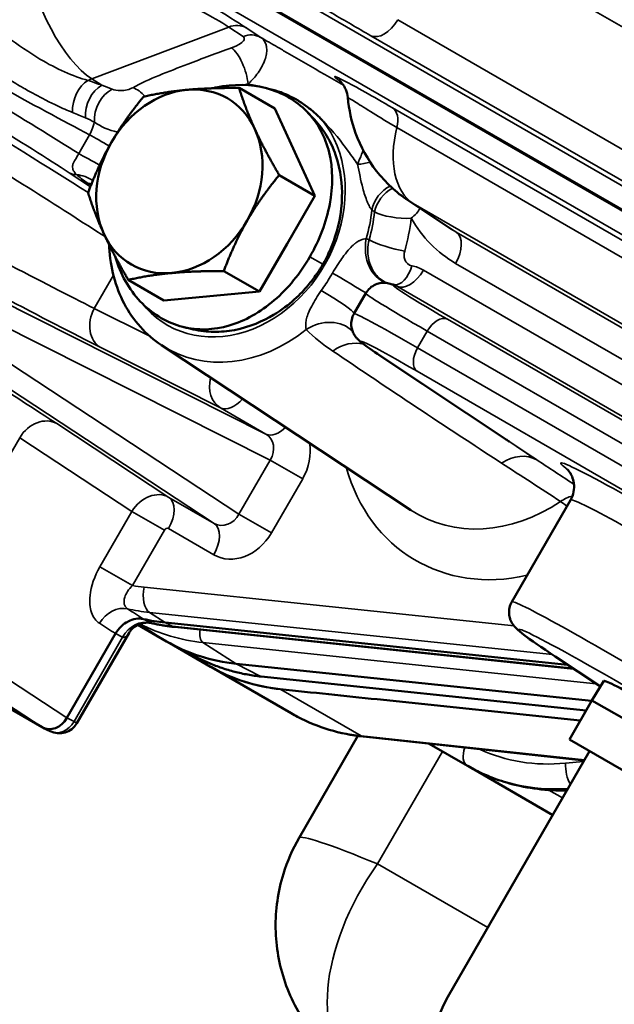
# Model space of a CAD drawing. Header units: inches. Extents: x 1 to 271, y 5 to 171.
# Tile 237 of 256: x 237.62 to 239.36, y 83.42 to 86.3. Entities that reach past the tile are written whole.
import ezdxf

# ---------------------------------------------------------------- set-up
doc = ezdxf.new("R2010")
doc.units = ezdxf.units.IN
doc.header["$LTSCALE"] = 8
doc.header["$MEASUREMENT"] = 0
doc.layers.add('Visible (ANSI)', color=7, linetype='Continuous', lineweight=50)
doc.layers.add('Visible Narrow (ANSI)', color=7, linetype='Continuous', lineweight=35)

msp = doc.modelspace()

# ---------------------------------------------------------------- linework, layer by layer
at = {"layer": 'Visible (ANSI)'}
for p, q in [((237.6215, 86.1081), (237.6215, 86.1081)), ((238.3641, 86.0442), (238.2596, 86.1045)), ((238.3641, 86.0442), (238.4817, 85.789)), ((238.4702, 86.0221), (238.4702, 86.0222)), ((238.4817, 85.789), (238.3772, 85.8493)), ((238.4817, 85.789), (238.4005, 85.6485)), ((238.8797, 85.692), (238.7541, 85.7756)), ((238.4005, 85.6485), (238.3194, 85.508)), ((238.3194, 85.508), (238.215, 85.5683)), ((238.0396, 85.4822), (237.9352, 85.5425)), ((238.3194, 85.508), (238.0396, 85.4822)), ((238.5455, 85.4838), (238.5455, 85.4838)), ((238.5961, 85.4435), (238.6309, 85.5037)), ((238.6309, 85.5032), (238.6309, 85.5031)), ((238.3489, 85.4714), (238.3489, 85.4714)), ((238.5967, 85.4437), (238.5967, 85.4436)), ((238.5411, 85.417), (238.5411, 85.417)), ((238.0326, 85.3511), (238.7625, 84.8687)), ((238.6248, 85.3602), (238.6248, 85.3602)), ((238.6731, 85.3203), (239.0507, 85.069)), ((239.0507, 85.069), (239.051, 85.0688)), ((239.0582, 84.6001), (239.23, 84.8976)), ((237.6832, 84.2324), (237.1472, 84.5419)), ((237.9634, 84.5326), (238.0475, 84.484)), ((239.2215, 84.4156), (238.0428, 84.539)), ((239.2388, 84.404), (238.0705, 84.5263)), ((237.7556, 84.2599), (237.8982, 84.5069)), ((237.9374, 84.509), (237.7848, 84.2447)), ((238.0475, 84.484), (238.179, 84.4081)), ((238.1763, 84.4098), (238.0571, 84.4786)), ((238.1378, 84.4366), (238.0674, 84.4731)), ((239.1855, 84.4395), (239.3179, 84.3515)), ((238.2515, 84.4184), (239.292, 84.3095)), ((238.179, 84.4081), (238.4121, 84.2735)), ((239.2759, 84.2816), (238.3244, 84.3812)), ((239.3282, 84.3682), (239.2931, 84.3114)), ((239.2589, 84.2522), (238.664, 84.3144)), ((239.2931, 84.3114), (239.2268, 84.1966)), ((239.2931, 84.3114), (240.215, 83.7791)), ((237.6854, 84.2312), (237.7062, 84.2209)), ((238.4354, 83.9085), (238.6078, 84.2071)), ((239.2701, 84.1353), (238.624, 84.2051)), ((238.8166, 84.1843), (238.9283, 84.1198)), ((240.1487, 83.6643), (239.2268, 84.1966)), ((239.2858, 84.1625), (238.8708, 83.4437)), ((238.9283, 84.1198), (238.9291, 84.1193)), ((238.9291, 84.1193), (239.178, 83.9757))]:
    msp.add_line(p, q, dxfattribs=at)
for centre, radius, start, end in [((238.4484, 85.8311), 0.19, 344.5032, 344.5035), ((237.7329, 84.2747), 0.06, 243.6406, 330)]:
    msp.add_arc(centre, radius, start, end, dxfattribs=at)
for centre, major_axis, ratio, start_param, end_param in [((238.0848, 85.8308), (-0.1405, -0.2434), 0.816497, 3.665191, 4.712389), ((238.0848, 85.8308), (0.1405, 0.2434), 0.816497, 5.759587, 6.806784), ((238.0848, 85.8308), (0.1405, 0.2434), 0.816497, 4.712389, 5.759587), ((238.0848, 85.8308), (-0.1405, -0.2434), 0.816497, 4.712389, 5.759587), ((238.0848, 85.8308), (0.1405, 0.2434), 0.816497, 3.665191, 4.712389), ((239.1094, 86.0557), (-0.2126, -0.3742), 0.812742, 6.225806, 6.226402), ((238.0848, 85.8308), (-0.1405, -0.2434), 0.816497, 5.759587, 6.806784), ((239.0247, 85.1858), (0.4286, -0.2577), 0.025083, 3.142038, 3.142335), ((239.812, 84.1458), (0.7538, -0.4543), 0.026559, 3.142092, 3.142778), ((238.2138, 85.254), (-0.375, -0.6495), 0.816497, 0.246786, 0.349066), ((238.4225, 85.1335), (-0.375, -0.6495), 0.816497, 0, 0.349066), ((238.4813, 84.8852), (0.4294, 0.3729), 0.922285, 3.449533, 3.852352), ((239.7823, 84.0936), (-0.4541, 0.2745), 0.028501, 3.143033, 6.282896), ((238.6913, 84.4288), (-8.3948, 0.8783), 0.013819, 1.535175, 1.568983), ((237.7132, 84.2845), (-0.0299, -0.0521), 0.816494, 6.280749, 7.850328), ((238.6305, 84.2648), (-0.0064, -0.0597), 0.532742, 6.282089, 6.283185), ((238.9449, 83.6709), (0.5096, -0.2374), 0.061387, 3.136202, 3.136622), ((239.0515, 83.3394), (-0.1277, -0.2212), 0.816497, 4.712389, 6.283185)]:
    msp.add_ellipse(centre, major_axis=major_axis, ratio=ratio, start_param=start_param, end_param=end_param, dxfattribs=at)
for points in [[(237.6487, 86.2065), (237.6487, 86.2065), (237.6487, 86.2065), (237.6487, 86.2065)], [(238.4609, 86.0326), (238.4674, 86.0257), (238.4739, 86.0188), (238.4804, 86.0119)], [(238.6771, 86.0151), (238.6771, 86.015), (238.6772, 86.0149), (238.6772, 86.0148)], [(238.1257, 85.3976), (238.1165, 85.3998), (238.1072, 85.402), (238.098, 85.4042)], [(238.1117, 85.4013), (238.1117, 85.4013), (238.1117, 85.4013), (238.1117, 85.4013)], [(239.0411, 85.0754), (239.0444, 85.0732), (239.0477, 85.071), (239.051, 85.0688)], [(238.0035, 84.5375), (238.0035, 84.5375), (238.0035, 84.5375), (238.0035, 84.5375)]]:
    msp.add_open_spline(points, degree=3, dxfattribs=at)
for points, knots in [([(238.467, 85.6101), (238.4951, 85.6587), (238.5354, 85.7649), (238.5344, 85.9204), (238.4676, 86.044), (238.3456, 86.1146), (238.2398, 86.1167), (238.1854, 86.1043), (238.1818, 86.1034)], [-1.570796, -1.570796, -1.570796, -1.570796, -1.121997, -0.673198, -0.224399, 0.224399, 0.673198, 0.705558, 0.705558, 0.705558, 0.705558]), ([(238.578, 86.0762), (238.5773, 86.0845), (238.5751, 86.0928), (238.5705, 86.1036), (238.5688, 86.1068), (238.5657, 86.112), (238.5643, 86.114), (238.5609, 86.1186), (238.5589, 86.1209), (238.5563, 86.1237), (238.5553, 86.1246), (238.5539, 86.126), (238.5535, 86.1264), (238.5532, 86.1266), (238.5532, 86.1266), (238.5532, 86.1266)], [0, 0, 0, 0, 0.0646739, 0.0646739, 0.0941224, 0.0941224, 0.1165372, 0.1165372, 0.1504714, 0.1504714, 0.177874, 0.177874, 0.2119595, 0.2119595, 0.2244367, 0.2244367, 0.2244367, 0.2244367]), ([(238.3403, 86.1037), (238.3409, 86.1036), (238.3414, 86.1034), (238.342, 86.1033), (238.3528, 86.1008), (238.3634, 86.0978), (238.3738, 86.0943), (238.3764, 86.0934), (238.379, 86.0925), (238.3816, 86.0916), (238.3892, 86.0888), (238.3967, 86.0857), (238.4041, 86.0823), (238.4138, 86.0778), (238.4232, 86.0728), (238.4324, 86.0673), (238.4355, 86.0654), (238.4385, 86.0635), (238.4416, 86.0615), (238.4509, 86.0555), (238.4599, 86.0489), (238.4686, 86.0419), (238.4767, 86.0354), (238.4846, 86.0285), (238.4921, 86.0211), (238.4956, 86.0177), (238.499, 86.0143), (238.5024, 86.0107), (238.5028, 86.0103), (238.5031, 86.0099), (238.5035, 86.0095)], [-0.0053322, -0.0053322, -0.0053322, -0.0053322, 0, 0, 0, 0.1019215, 0.1019215, 0.1019215, 0.1276086, 0.1276086, 0.1276086, 0.2028732, 0.2028732, 0.2028732, 0.3031574, 0.3031574, 0.3031574, 0.337072, 0.337072, 0.337072, 0.4410923, 0.4410923, 0.4410923, 0.5383389, 0.5383389, 0.5383389, 0.5831541, 0.5831541, 0.5831541, 0.5882931, 0.5882931, 0.5882931, 0.5882931]), ([(238.7544, 85.7754), (238.7195, 85.7986), (238.688, 85.828), (238.6363, 85.8944), (238.6154, 85.9324), (238.589, 86.0056), (238.5813, 86.0408), (238.5781, 86.0762)], [0, 0, 0, 0, 0.3234068, 0.3234068, 0.6484829, 0.6484829, 0.9208032, 0.9208032, 0.9208032, 0.9208032]), ([(238.505, 85.5882), (238.5108, 85.5981), (238.5161, 85.6084), (238.5269, 85.6311), (238.5321, 85.6437), (238.5497, 85.6925), (238.5602, 85.7368), (238.5616, 85.8191), (238.5583, 85.8625), (238.5356, 85.9277), (238.5271, 85.9461), (238.5065, 85.9809), (238.4942, 85.9972), (238.4804, 86.0119)], [0, 0, 0, 0, 0.0877749, 0.0877749, 0.1919247, 0.1919247, 0.4866633, 0.4866633, 0.6762118, 0.6762118, 0.7563509, 0.7563509, 0.8396639, 0.8396639, 0.8396639, 0.8396639]), ([(238.0326, 85.3511), (238.0098, 85.3662), (237.989, 85.3842), (237.9523, 85.4252), (237.9365, 85.4482), (237.9104, 85.4976), (237.9001, 85.5241), (237.8855, 85.5793), (237.8811, 85.608), (237.8794, 85.6399), (237.8793, 85.6426), (237.8792, 85.6452)], [4.7617945, 4.7617945, 4.7617945, 4.7617945, 4.9743223, 4.9743223, 5.1868502, 5.1868502, 5.399378, 5.399378, 5.6119058, 5.6119058, 5.6314579, 5.6314579, 5.6314579, 5.6314579]), ([(237.897, 85.6107), (237.8981, 85.607), (237.9145, 85.5536), (237.9562, 85.4849), (238.0119, 85.4421), (238.0318, 85.4306)], [2.4353628, 2.4353628, 2.4353628, 2.4353628, 2.4683942, 2.9171932, 3.1415927, 3.1415927, 3.1415927, 3.1415927]), ([(238.0318, 85.4306), (238.0516, 85.4192), (238.1149, 85.3932), (238.232, 85.3967), (238.3672, 85.4734), (238.439, 85.5615), (238.467, 85.6101)], [-3.141589, -3.141589, -3.141589, -3.141589, -2.917193, -2.468394, -2.019595, -1.570796, -1.570796, -1.570796, -1.570796]), ([(238.1257, 85.3976), (238.1452, 85.393), (238.1654, 85.3906), (238.2057, 85.3901), (238.2258, 85.3919), (238.2908, 85.4042), (238.3296, 85.4216), (238.4085, 85.4687), (238.4413, 85.5024), (238.4705, 85.5369), (238.4788, 85.5478), (238.4931, 85.5685), (238.4992, 85.5782), (238.505, 85.5882)], [1.0451445, 1.0451445, 1.0451445, 1.0451445, 1.128023, 1.128023, 1.2081689, 1.2081689, 1.386354, 1.386354, 1.6628577, 1.6628577, 1.7815466, 1.7815466, 1.8815084, 1.8815084, 1.8815084, 1.8815084]), ([(238.6309, 85.5036), (238.6341, 85.5092), (238.6383, 85.5143), (238.648, 85.5229), (238.6536, 85.5264), (238.6649, 85.5313), (238.6707, 85.5327), (238.6813, 85.534), (238.6861, 85.5339), (238.6932, 85.5332), (238.6959, 85.5327), (238.701, 85.5316), (238.7032, 85.531), (238.7093, 85.5291), (238.7126, 85.5279), (238.7161, 85.5265)], [0, 0, 0, 0, 0.0501554, 0.0501554, 0.1009543, 0.1009543, 0.1493651, 0.1493651, 0.1949613, 0.1949613, 0.2333343, 0.2333343, 0.2830731, 0.2830731, 0.3820528, 0.3820528, 0.3820528, 0.3820528]), ([(238.6732, 85.3202), (238.6506, 85.3353), (238.6339, 85.3468), (238.617, 85.3598), (238.613, 85.3628), (238.6058, 85.3701), (238.604, 85.372), (238.6005, 85.3764), (238.5988, 85.3788), (238.595, 85.385), (238.593, 85.3891), (238.5899, 85.398), (238.5888, 85.4029), (238.5878, 85.4137), (238.5882, 85.4199), (238.5908, 85.4319), (238.5931, 85.438), (238.5962, 85.4434)], [0, 0, 0, 0, 0.3717611, 0.3717611, 0.5318399, 0.5318399, 0.5755457, 0.5755457, 0.6086344, 0.6086344, 0.6490626, 0.6490626, 0.6892308, 0.6892308, 0.7362898, 0.7362898, 0.7855028, 0.7855028, 0.7855028, 0.7855028]), ([(239.2301, 84.8978), (239.2344, 84.9053), (239.2375, 84.9137), (239.2408, 84.9306), (239.241, 84.9393), (239.2391, 84.9543), (239.2371, 84.9609), (239.2327, 84.9717), (239.2302, 84.9759), (239.2264, 84.9819), (239.2248, 84.9838), (239.2221, 84.9871), (239.2212, 84.988), (239.2205, 84.9887), (239.2204, 84.9888), (239.2204, 84.9888)], [0.0005998, 0.0005998, 0.0005998, 0.0005998, 0.0705774, 0.0705774, 0.1413115, 0.1413115, 0.2048248, 0.2048248, 0.2663004, 0.2663004, 0.3241639, 0.3241639, 0.4025367, 0.4025367, 0.4454152, 0.4454152, 0.4454152, 0.4454152]), ([(239.1856, 84.4395), (239.1443, 84.4669), (239.1136, 84.4882), (239.0851, 84.51), (239.0788, 84.515), (239.0685, 84.525), (239.0647, 84.5286), (239.0583, 84.5389), (239.0568, 84.5414), (239.0544, 84.5469), (239.0533, 84.5497), (239.0511, 84.5578), (239.0502, 84.5636), (239.0502, 84.5753), (239.051, 84.5813), (239.054, 84.5916), (239.0559, 84.596), (239.0582, 84.6001)], [0, 0, 0, 0, 0.681653, 0.681653, 0.963101, 0.963101, 1.105398, 1.105398, 1.143781, 1.143781, 1.175777, 1.175777, 1.226499, 1.226499, 1.275687, 1.275687, 1.314592, 1.314592, 1.314592, 1.314592]), ([(237.9797, 84.5494), (237.9726, 84.551), (237.965, 84.5512), (237.9574, 84.55), (237.9497, 84.5489), (237.9421, 84.5463), (237.9348, 84.5426), (237.9326, 84.5414), (237.9305, 84.5402), (237.9286, 84.539), (237.9225, 84.5352), (237.9178, 84.5311), (237.9143, 84.5277), (237.9081, 84.5216), (237.9026, 84.5146), (237.8982, 84.5069)], [-0.1978738, -0.1978738, -0.1978738, -0.1978738, -0.1576107, -0.1576107, -0.1576107, -0.1173748, -0.1173748, -0.1173748, -0.1052625, -0.1052625, -0.1052625, -0.0672901, -0.0672901, -0.0672901, 0, 0, 0, 0]), ([(238.0032, 84.5376), (237.9993, 84.5385), (237.9946, 84.539), (237.9842, 84.5388), (237.9782, 84.5378), (237.965, 84.5338), (237.9579, 84.5301), (237.9488, 84.523), (237.946, 84.5203), (237.941, 84.5146), (237.939, 84.5116), (237.9374, 84.509)], [0.0012721, 0.0012721, 0.0012721, 0.0012721, 0.0472337, 0.0472337, 0.1017465, 0.1017465, 0.1721217, 0.1721217, 0.2097034, 0.2097034, 0.2486856, 0.2486856, 0.2486856, 0.2486856]), ([(238.0705, 84.5263), (238.066, 84.5268), (238.0615, 84.5273), (238.0525, 84.5285), (238.048, 84.5291), (238.039, 84.5305), (238.0345, 84.5312), (238.0256, 84.5329), (238.0212, 84.5337), (238.0123, 84.5355), (238.0079, 84.5365), (238.0035, 84.5375)], [4.3633231, 4.3633231, 4.3633231, 4.3633231, 4.3844204, 4.3844204, 4.4055177, 4.4055177, 4.426615, 4.426615, 4.4477123, 4.4477123, 4.4688096, 4.4688096, 4.4688096, 4.4688096]), ([(238.3244, 84.3812), (238.3113, 84.3825), (238.2982, 84.3844), (238.2723, 84.389), (238.2595, 84.3918), (238.2342, 84.3983), (238.2217, 84.402), (238.197, 84.4104), (238.1849, 84.415), (238.161, 84.4251), (238.1493, 84.4307), (238.1378, 84.4366)], [4.3633231, 4.3633231, 4.3633231, 4.3633231, 4.4257281, 4.4257281, 4.4881331, 4.4881331, 4.5505381, 4.5505381, 4.612943, 4.612943, 4.675348, 4.675348, 4.675348, 4.675348]), ([(238.6231, 84.2052), (238.5555, 84.2126), (238.4898, 84.2324), (238.4247, 84.2664), (238.4183, 84.2699), (238.4121, 84.2735)], [0.0024648, 0.0024648, 0.0024648, 0.0024648, 0.5974489, 0.5974489, 0.6625696, 0.6625696, 0.6625696, 0.6625696]), ([(239.2196, 84.0478), (239.1621, 84.0464), (239.1052, 84.0533), (239.0087, 84.0801), (238.9673, 84.0973), (238.9291, 84.1193)], [0.1039034, 0.1039034, 0.1039034, 0.1039034, 0.5964848, 0.5964848, 0.9932976, 0.9932976, 0.9932976, 0.9932976]), ([(238.5946, 83.2277), (238.5483, 83.2585), (238.5065, 83.2973), (238.4391, 83.3845), (238.4124, 83.4339), (238.377, 83.536), (238.3676, 83.59), (238.3657, 83.6974), (238.3735, 83.7521), (238.4008, 83.84), (238.4163, 83.8754), (238.4354, 83.9084)], [0, 0, 0, 0, 0.423854, 0.423854, 0.84068, 0.84068, 1.248207, 1.248207, 1.659728, 1.659728, 1.95071, 1.95071, 1.95071, 1.95071])]:
    msp.add_open_spline(points, degree=3, knots=knots, dxfattribs=at)
for points in [[(237.9798, 86.0787), (238.0422, 86.0929), (238.1072, 86.0989)], [(238.1072, 86.0989), (238.1721, 86.1048), (238.2596, 86.1045)], [(238.2596, 86.1045), (238.2786, 86.0434), (238.3059, 85.9841)], [(237.8861, 85.9455), (237.9238, 86.0107), (237.9798, 86.0787)], [(238.3059, 85.9841), (238.3332, 85.9249), (238.3772, 85.8493)], [(237.8176, 85.7977), (237.8485, 85.8803), (237.8861, 85.9455)], [(238.3772, 85.8493), (238.3212, 85.7812), (238.2835, 85.716)], [(237.8638, 85.6774), (237.8365, 85.7366), (237.8176, 85.7977)], [(238.2835, 85.716), (238.2459, 85.6508), (238.215, 85.5683)], [(237.9352, 85.5425), (237.8911, 85.6181), (237.8638, 85.6774)], [(238.0625, 85.5626), (237.9976, 85.5567), (237.9352, 85.5425)], [(238.215, 85.5683), (238.1274, 85.5686), (238.0625, 85.5626)]]:
    msp.add_rational_spline(points, [1, 1.0379548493, 1], degree=2, dxfattribs=at)
at = {"layer": 'Visible Narrow (ANSI)'}
for p, q in [((239.9811, 85.3283), (236.5184, 87.3275)), ((236.6717, 87.3082), (239.9821, 85.3969)), ((237.0978, 87.1362), (240.0431, 85.4357)), ((239.4386, 86.2504), (237.8936, 87.1424)), ((239.9842, 85.4005), (237.0389, 87.101)), ((238.7241, 86.3043), (240.605, 85.2183)), ((238.2292, 86.2828), (237.829, 86.131)), ((238.2712, 86.2551), (238.2292, 86.2828)), ((238.2809, 86.28), (238.3229, 86.2523)), ((240.5265, 85.1714), (238.6455, 86.2573)), ((237.829, 86.131), (237.8576, 86.1122)), ((238.3395, 86.1039), (238.3403, 86.1037)), ((238.7092, 86.0462), (240.249, 85.1572)), ((238.5039, 86.0091), (238.5035, 86.0095)), ((240.2614, 85.0997), (238.7217, 85.9887)), ((238.7116, 85.8852), (238.7116, 85.8852)), ((237.8243, 85.8154), (237.7621, 85.8562)), ((238.5305, 85.8022), (238.5305, 85.8022)), ((240.3096, 84.8768), (238.7699, 85.7658)), ((238.7699, 85.7658), (238.8951, 85.6825)), ((238.8951, 85.6825), (240.4484, 84.7857)), ((238.467, 85.6101), (238.505, 85.5882)), ((238.8945, 85.5921), (238.8945, 85.5921)), ((238.7998, 85.5709), (240.6147, 84.523)), ((240.447, 84.6941), (238.8938, 85.5909)), ((237.4545, 85.5357), (238.3383, 85.0912)), ((237.8358, 85.459), (237.8917, 85.5558)), ((240.5545, 84.4655), (238.7212, 85.5239)), ((238.6309, 85.5033), (238.6309, 85.5032)), ((238.3507, 85.0148), (237.4669, 85.4593)), ((237.8358, 85.459), (237.9984, 85.3773)), ((238.2995, 85.4381), (238.2995, 85.4381)), ((238.5966, 85.4437), (238.5966, 85.4436)), ((238.8696, 85.4276), (240.132, 84.6987)), ((237.4325, 85.3998), (238.2594, 84.8567)), ((238.8106, 85.3924), (238.7824, 85.3435)), ((240.073, 84.6635), (238.8106, 85.3924)), ((238.1871, 84.8292), (237.3601, 85.3724)), ((238.2056, 85.1678), (237.8545, 85.3444)), ((238.7824, 85.3435), (240.0448, 84.6146)), ((238.6753, 85.3189), (239.1315, 85.0153)), ((240.0438, 84.546), (238.7813, 85.2748)), ((238.3383, 85.0912), (238.2056, 85.1678)), ((237.7258, 85.1216), (238.0544, 84.9058)), ((237.3118, 84.5514), (237.6173, 85.0805)), ((237.9458, 84.8647), (237.6173, 85.0805)), ((238.2594, 84.8567), (238.3507, 85.0148)), ((238.3507, 85.0148), (238.4459, 84.9598)), ((238.4459, 84.9598), (238.3546, 84.8018)), ((238.0544, 84.9058), (238.1871, 84.8292)), ((237.8521, 84.7023), (237.9458, 84.8647)), ((237.9458, 84.8647), (238.0409, 84.8097)), ((238.2594, 84.8567), (238.3546, 84.8018)), ((238.1857, 84.7377), (238.053, 84.8143)), ((238.0409, 84.8097), (237.9472, 84.6474)), ((237.8521, 84.7023), (237.9472, 84.6474)), ((237.9822, 84.6425), (239.0649, 84.5292)), ((239.1771, 84.4452), (237.9975, 84.5686)), ((238.0428, 84.539), (237.9975, 84.5686)), ((237.3118, 84.5514), (237.7556, 84.2599)), ((237.9683, 84.5347), (238.0475, 84.484)), ((237.9797, 84.5494), (238.0004, 84.5388)), ((238.0642, 84.5282), (238.0428, 84.539)), ((238.0642, 84.5282), (239.2366, 84.4055)), ((237.6832, 84.2324), (237.2394, 84.5239)), ((237.7763, 84.2496), (237.9188, 84.4964)), ((237.9188, 84.4964), (237.8982, 84.5069)), ((239.3053, 84.3598), (238.154, 84.4803)), ((238.154, 84.4803), (238.2515, 84.4184)), ((238.2515, 84.4184), (238.321, 84.3822)), ((239.1877, 84.4381), (239.3179, 84.3515)), ((238.321, 84.3822), (239.2763, 84.2823)), ((238.3823, 84.3429), (238.664, 84.3144)), ((238.6168, 84.2076), (238.3823, 84.3429)), ((237.7556, 84.2599), (237.7763, 84.2496)), ((237.7848, 84.2447), (237.7763, 84.2496)), ((239.271, 84.1369), (238.6168, 84.2076)), ((238.6649, 83.8325), (238.8551, 84.1621)), ((239.2686, 84.1326), (239.2159, 84.1274)), ((239.2069, 84.0258), (239.1671, 84.0488)), ((238.5284, 83.886), (238.5284, 83.886)), ((238.9877, 83.6461), (238.6649, 83.8325)), ((238.6319, 83.7823), (238.6319, 83.7823))]:
    msp.add_line(p, q, dxfattribs=at)
for centre, major_axis, ratio, start_param, end_param in [((237.8974, 86.5009), (0.4289, -0.2544), 0.024666, 0.478895, 2.014785), ((237.856, 86.4325), (-0.4026, 0.1778), 0.077424, 3.561793, 5.097682), ((237.789, 86.4071), (0.1099, -0.2899), 0.408248, 4.248741, 5.784631), ((238.2395, 86.2116), (0.044, 0.0668), 0.807569, 0.048335, 0.833228), ((238.6841, 86.3274), (-0.04, -0.0693), 0.57735, 0.034907, 1.570796), ((237.5245, 86.1426), (-0.4375, 0.2423), 0.025083, 0.954871, 2.331829), ((238.2815, 86.1839), (0.044, 0.0668), 0.807569, 0.048336, 0.833228), ((237.4896, 86.0822), (0.4286, -0.2577), 0.025083, 0.808608, 2.186721), ((238.1668, 86.0796), (-0.2985, -0.6228), 0.814887, 4.864155, 4.864192), ((238.2479, 86.1506), (-0.0265, 0.0755), 0.369346, 4.106471, 5.794226), ((237.4585, 86.0309), (-0.3766, 0.2277), 0.028501, 3.792554, 5.328444), ((238.37, 85.9699), (-0.4854, -0.7347), 0.815505, 4.940684, 4.940802), ((237.8247, 86.0546), (0.0219, 0.077), 0.62916, 0.575559, 2.030388), ((237.8679, 86.0409), (0.0267, 0.0754), 0.691882, 0.649207, 2.126731), ((237.7715, 86.5153), (-0.2308, -0.3629), 0.810148, 0.786726, 0.819963), ((236.5784, 84.951), (-1.4886, -1.0085), 0.439549, 3.419868, 3.45515), ((238.37, 85.9699), (-0.4854, -0.7347), 0.815505, 5.054911, 5.054962), ((237.8982, 86.0292), (0.0311, 0.0737), 0.728884, 0.691322, 2.194433), ((237.9589, 86.0339), (-0.0391, 0.0698), 0.594672, 5.06319, 5.709268), ((238.2398, 85.7413), (0.191, 0.3309), 0.816497, 0.309588, 0.31953), ((237.2838, 86.0913), (0.9244, -0.5589), 0.028501, 0.972283, 1.438596), ((237.6052, 86.0098), (-0.3775, 0.1187), 0.196695, 4.203481, 4.318632), ((238.589, 86.0057), (-0.0443, -0.0666), 0.83564, 2.340217, 2.344546), ((238.6679, 85.9777), (0.04, 0.0693), 0.57735, 5.184278, 6.248279), ((238.37, 85.9699), (-0.4854, -0.7347), 0.815505, 5.150346, 5.150347), ((238.2398, 85.7413), (0.191, 0.3309), 0.816497, 2.821433, 5.974384), ((237.2424, 86.0228), (-0.8551, 0.5189), 0.030779, 3.910409, 4.580284), ((237.8935, 85.9262), (-0.104, 0.0598), 0.001824, 4.845206, 5.473865), ((238.9302, 86.031), (-0.155, -0.2685), 0.57735, 5.184278, 6.248279), ((237.862, 85.8706), (-0.1049, 0.0583), 0.015694, 4.822409, 5.474893), ((238.623, 85.9164), (-0.0787, -0.0143), 0.416322, 1.289978, 1.761562), ((238.4484, 85.8311), (0.095, 0.1645), 0.816497, 5.486505, 5.486509), ((238.4484, 85.8311), (-0.1864, -0.0366), 0.397168, 3.563326, 3.56334), ((237.7931, 85.9076), (-0.0329, -0.0501), 0.795366, 0.047029, 0.506582), ((237.7647, 85.7379), (0.119, 0.0152), 0.952045, 0.857937, 1.29133), ((238.4484, 85.8311), (0.095, 0.1645), 0.816497, 5.26506, 5.265084), ((237.7856, 85.7129), (0.0692, 0.098), 0.822886, 0.303335, 0.412474), ((238.7161, 85.752), (-0.0496, -0.0628), 0.757447, 4.152942, 5.318583), ((238.7238, 85.7459), (-0.0495, -0.0628), 0.75826, 4.162686, 5.313841), ((237.1473, 85.8581), (0.877, -0.4809), 0.031064, 4.842429, 5.632116), ((238.9903, 86.1349), (0.2317, 0.3623), 0.83049, 3.12754, 3.178432), ((238.2688, 85.7246), (-0.221, -0.3828), 0.816497, 1.864967, 2.064596), ((238.2762, 85.7203), (0.2213, 0.3833), 0.816497, 5.010371, 5.202592), ((238.7238, 85.7459), (-0.0795, 0.009), 0.27182, 0.592668, 2.128558), ((238.7238, 85.7459), (0.0694, 0.0398), 0.521596, 5.006744, 5.563026), ((238.3148, 85.698), (-0.2612, -0.4525), 0.816497, 1.868778, 2.061), ((239.1494, 86.0326), (0.2565, 0.4412), 0.816494, 2.70116, 3.144029), ((237.1039, 85.7793), (-0.955, 0.526), 0.028501, 1.690951, 2.490631), ((239.1094, 86.0557), (-0.2126, -0.3742), 0.812742, 6.226402, 6.277707), ((238.8538, 85.614), (0.04, 0.0693), 0.57735, 4.712389, 6.248279), ((238.7285, 85.6473), (-0.03, -0.1162), 0.812918, 4.788151, 6.205264), ((238.411, 84.7235), (0.1837, 0.9489), 0.582317, 6.19944, 6.214951), ((238.7047, 85.65), (-0.0769, 0.0219), 0.169505, 0.629305, 2.165195), ((238.7406, 85.6624), (-0.095, -0.1645), 0.816497, 2.068787, 2.069644), ((236.9739, 85.5542), (0.933, -0.564), 0.028501, 0.650961, 1.604826), ((238.7259, 85.6066), (-0.0151, -0.0786), 0.555603, 0.045113, 1.380871), ((238.7598, 85.594), (-0.04, -0.0693), 0.57735, 0.034907, 1.570796), ((238.742, 85.4629), (-0.0287, -0.1197), 0.939683, 2.869548, 3.183446), ((238.5274, 85.5639), (0.1039, -0.06), 0.011052, 0.062402, 1.521943), ((239.0972, 85.3139), (0.3855, -0.2123), 0.028501, 2.934859, 4.096334), ((238.4923, 85.5029), (0.1041, -0.0596), 0.093301, 0.084426, 1.546001), ((239.1043, 85.5383), (-0.2985, -0.6228), 0.814887, 5.14131, 5.141312), ((239.0683, 85.2614), (-0.4375, 0.2423), 0.025083, 6.282833, 7.238057), ((237.8979, 85.4232), (-0.0404, -0.0804), 0.795366, 4.666578, 6.236156), ((239.3075, 85.4287), (-0.4854, -0.7347), 0.815505, 5.150937, 5.150944), ((238.5052, 85.3098), (0.0929, 0.076), 0.831301, 0.092724, 1.422746), ((239.0247, 85.1858), (0.4286, -0.2577), 0.025083, 2.186721, 3.142038), ((238.8406, 85.3751), (0.03, 0.052), 0.57735, 0.034907, 1.570796), ((238.2688, 85.7246), (-0.221, -0.3828), 0.816497, 6.23378, 7.410763), ((239.3075, 85.4287), (-0.4854, -0.7347), 0.815505, 5.222019, 5.222102), ((238.9937, 85.1345), (-0.3766, 0.2277), 0.028501, 5.328444, 6.864334), ((238.58, 85.2442), (0.0685, 0.0985), 0.807471, 0.27103, 1.16187), ((238.8124, 85.3261), (-0.03, -0.052), 0.57735, 4.712389, 6.248279), ((238.7063, 85.3702), (-0.0332, -0.05), 0.83564, 6.229486, 6.235201), ((238.7063, 85.3702), (-0.0332, -0.05), 0.83564, 0.002906, 0.051901), ((238.2492, 85.2465), (0.0409, 0.0802), 0.797813, 1.847532, 3.09948), ((238.2442, 85.2378), (-0.04, -0.0693), 0.57735, 0.034907, 1.254821), ((237.6793, 85.0446), (0.0494, 0.0752), 0.795366, 0.047029, 1.616608), ((238.3769, 85.1612), (-0.04, -0.0693), 0.57735, 0.034907, 1.131682), ((238.3067, 85.04), (0.0354, 0.0487), 0.840536, 4.802989, 6.372567), ((238.3467, 85.0169), (-0.0704, -0.1211), 0.816494, 1.57445, 2.378586), ((240.0238, 84.5093), (0.8217, -0.4968), 0.028501, 0.650961, 3.38921), ((239.0695, 84.9127), (0.066, 0.1002), 0.804238, 0.047966, 1.091888), ((239.0848, 85.2534), (-0.3074, -0.5325), 0.816497, 5.60977, 6.932557), ((238.008, 84.8287), (0.0489, 0.0755), 0.797813, 0.042112, 1.611691), ((238.013, 84.8374), (0.04, 0.0693), 0.57735, 4.712389, 6.248279), ((239.2409, 84.7998), (-0.066, -0.1002), 0.804394, 3.878187, 4.222184), ((239.9824, 84.4409), (-0.7524, 0.4568), 0.03109, 3.792663, 6.28387), ((239.0269, 85.2868), (-0.2475, -0.4287), 0.816497, 6.23378, 7.316486), ((239.2409, 84.7998), (0.0672, -0.0994), 0.295595, 2.278992, 2.560843), ((238.2156, 84.8822), (0.0245, 0.055), 0.840536, 3.052211, 4.621789), ((238.048, 84.8056), (-0.00498, -0.00868), 0.816494, 3.139157, 4.708735), ((238.1457, 84.7608), (0.04, 0.0693), 0.57735, 4.712389, 6.248279), ((239.2878, 84.8432), (0.0443, 0.0666), 0.83564, 5.149024, 5.149159), ((238.2556, 84.8591), (-0.0697, -0.1215), 0.816494, 6.280749, 7.850328), ((238.1388, 85.2973), (-0.3434, -0.5948), 0.816497, 0.287593, 0.349066), ((238.0122, 84.6252), (-0.0062, -0.0597), 0.542532, 4.4751, 6.01099), ((237.9063, 84.5051), (0.0431, 0.0674), 0.795554, 0.280539, 1.606628), ((239.812, 84.1458), (0.7538, -0.4543), 0.026559, 0.650886, 3.142092), ((238.1677, 85.2806), (-0.3734, -0.6467), 0.816497, 0.243755, 0.349066), ((239.781, 84.0945), (-0.7019, 0.4243), 0.028501, 3.792554, 6.864334), ((237.9767, 84.4629), (0.0365, 0.0712), 0.835838, 0.204873, 1.529315), ((238.3239, 85.1905), (-0.3724, -0.645), 0.816497, 0.034645, 0.349066), ((238.2348, 85.2419), (-0.3743, -0.6482), 0.816497, 0.245403, 0.349066), ((238.0768, 84.586), (-0.0062, -0.0597), 0.542532, 6.080803, 6.283185), ((238.1615, 84.5096), (-0.0032, -0.0308), 0.542532, 4.480767, 6.019717), ((239.2188, 84.4895), (-0.0332, -0.05), 0.83564, 6.230349, 6.233067), ((239.2188, 84.4895), (-0.0332, -0.05), 0.83564, 0.001465, 0.051901), ((238.4912, 85.0939), (-0.3732, -0.6464), 0.816497, 0.037041, 0.349066), ((238.239, 84.512), (-0.06, -0.1039), 0.57735, 6.238315, 6.283185), ((238.543, 85.064), (-0.3418, -0.668), 0.815796, 6.241832, 6.590898), ((238.3277, 84.412), (-0.0032, -0.0308), 0.542532, 6.072077, 6.283185), ((238.4097, 84.4573), (-0.0121, -0.1194), 0.552244, 6.010246, 6.044053), ((238.7991, 84.9161), (-0.4106, -0.6281), 0.815656, 0.045264, 0.39433), ((237.7329, 84.2747), (-0.0266, -0.0538), 0.83564, 0, 1.517677), ((238.6305, 84.2648), (-0.0064, -0.0597), 0.532742, 6.04768, 6.282089), ((238.9583, 84.1718), (-0.03, -0.052), 0.57735, 5.010535, 6.283185), ((239.2602, 84.7918), (-0.3086, -0.6176), 0.815505, 0.023313, 0.474433), ((239.2469, 84.1119), (-0.0059, 0.0597), 0.514178, 1.257747, 2.390045), ((239.2913, 84.7763), (-0.3386, -0.6697), 0.815656, 6.237922, 6.731114), ((239.3162, 84.7619), (-0.4106, -0.6281), 0.815656, 0.045264, 0.530688), ((238.9591, 84.1713), (-0.03, -0.052), 0.57735, 0.006739, 0.006832), ((238.9449, 83.6709), (0.5096, -0.2374), 0.061387, 2.180885, 3.136202), ((238.9449, 83.6709), (-0.3423, -0.4472), 0.570834, 4.786738, 6.322627)]:
    msp.add_ellipse(centre, major_axis=major_axis, ratio=ratio, start_param=start_param, end_param=end_param, dxfattribs=at)
for points, knots in [([(238.6455, 86.2573), (238.6058, 86.2803), (238.542, 86.3175), (238.4764, 86.3557), (238.4466, 86.3729)], [-0.7487028, -0.7487028, -0.7487028, -0.7487028, -0.3208726, 0, 0, 0, 0]), ([(237.4946, 86.3223), (237.5218, 86.2998), (237.5808, 86.2526), (237.6923, 86.1749), (237.7742, 86.1382), (237.8167, 86.1267)], [-1.244545, -1.244545, -1.244545, -1.244545, -0.888961, -0.533376, 0, 0, 0, 0]), ([(238.2376, 86.2218), (238.2479, 86.2255), (238.2633, 86.2329), (238.2763, 86.2454), (238.2751, 86.2526), (238.2712, 86.2551)], [0, 0, 0, 0, 0.09006, 0.1501, 0.21014, 0.21014, 0.21014, 0.21014]), ([(237.7716, 86.0328), (237.7571, 86.0387), (237.742, 86.0454), (237.7264, 86.0527), (237.7151, 86.058), (237.7035, 86.0637), (237.6918, 86.0696), (237.6726, 86.0795), (237.6529, 86.0901), (237.6331, 86.1014), (237.6296, 86.1034), (237.626, 86.1055), (237.6225, 86.1075), (237.6152, 86.1118), (237.6079, 86.1161), (237.6007, 86.1205), (237.576, 86.1354), (237.5513, 86.1511), (237.5271, 86.167), (237.5245, 86.1687), (237.5219, 86.1704), (237.5194, 86.1721), (237.493, 86.1895), (237.4671, 86.2071), (237.4421, 86.2242), (237.4351, 86.229), (237.4281, 86.2338), (237.4212, 86.2385)], [0, 0, 0, 0, 0.169958, 0.169958, 0.169958, 0.293692, 0.293692, 0.293692, 0.497069, 0.497069, 0.497069, 0.533376, 0.533376, 0.533376, 0.608049, 0.608049, 0.608049, 0.861886, 0.861886, 0.861886, 0.888961, 0.888961, 0.888961, 1.166485, 1.166485, 1.166485, 1.244545, 1.244545, 1.244545, 1.244545]), ([(238.3229, 86.2523), (238.327, 86.2496), (238.3304, 86.2462), (238.3331, 86.2424), (238.3355, 86.2387), (238.3374, 86.2347), (238.3387, 86.2304), (238.3391, 86.2291), (238.3394, 86.2277), (238.3397, 86.2262), (238.3402, 86.2235), (238.3406, 86.2208), (238.3407, 86.2179), (238.3409, 86.2133), (238.3406, 86.2086), (238.3398, 86.2039), (238.3389, 86.1981), (238.3373, 86.1922), (238.3352, 86.1864), (238.3338, 86.1826), (238.3323, 86.1789), (238.3305, 86.1751), (238.3278, 86.1692), (238.3246, 86.1634), (238.3211, 86.1577), (238.3174, 86.1518), (238.3133, 86.146), (238.3088, 86.1403), (238.3044, 86.1347), (238.2995, 86.1292), (238.2944, 86.1239), (238.2916, 86.1211), (238.2888, 86.1183), (238.2859, 86.1157)], [-0.21014, -0.21014, -0.21014, -0.21014, -0.188857, -0.188857, -0.188857, -0.1688013, -0.1688013, -0.1688013, -0.1623449, -0.1623449, -0.1623449, -0.1501, -0.1501, -0.1501, -0.1301033, -0.1301033, -0.1301033, -0.1057451, -0.1057451, -0.1057451, -0.09006, -0.09006, -0.09006, -0.0653009, -0.0653009, -0.0653009, -0.0395009, -0.0395009, -0.0395009, -0.0136772, -0.0136772, -0.0136772, 0, 0, 0, 0]), ([(238.3229, 86.2523), (238.3392, 86.2429), (238.3651, 86.228), (238.4284, 86.1913), (238.4909, 86.1554), (238.5467, 86.1231), (238.5656, 86.1121)], [-6.9938297, -6.9938297, -6.9938297, -6.9938297, -6.8151586, -6.7160556, -6.3196434, -6.1267229, -6.1267229, -6.1267229, -6.1267229]), ([(237.9486, 86.1052), (237.9718, 86.1182), (238.0247, 86.1419), (238.1236, 86.1795), (238.194, 86.2065), (238.2376, 86.2218)], [-0.8836879, -0.8836879, -0.8836879, -0.8836879, -0.6312057, -0.3787234, 0, 0, 0, 0]), ([(238.5557, 86.1243), (238.5462, 86.131), (238.5316, 86.1427), (238.5652, 86.1281), (238.6507, 86.08), (238.7092, 86.0462)], [-1.299883, -1.299883, -1.299883, -1.299883, -1.051196, -0.630718, 0, 0, 0, 0]), ([(238.3395, 86.1039), (238.3257, 86.1079), (238.3121, 86.111), (238.2991, 86.1134), (238.2946, 86.1142), (238.2902, 86.115), (238.2859, 86.1157)], [6.9263324, 6.9263324, 6.9263324, 6.9263324, 7.0647777, 7.0647777, 7.0647777, 7.1124677, 7.1124677, 7.1124677, 7.1124677]), ([(237.8879, 86.1005), (237.8941, 86.0978), (237.9087, 86.0955), (237.9322, 86.0982), (237.9439, 86.1026), (237.9486, 86.1052)], [0, 0, 0, 0, 0.0751687, 0.1252811, 0.1753935, 0.1753935, 0.1753935, 0.1753935]), ([(238.7217, 85.9887), (238.6703, 86.0183), (238.6005, 86.0636), (238.578, 86.0767), (238.578, 86.0762)], [0, 0, 0, 0, 0.630718, 1.022969, 1.022969, 1.022969, 1.022969]), ([(237.8218, 85.9676), (237.8255, 85.9735), (237.8299, 85.9844), (237.8331, 85.996), (237.8351, 86.0015), (237.8359, 86.0034), (237.8364, 86.0044), (237.8365, 86.0046)], [-0.6638082, -0.6638082, -0.6638082, -0.6638082, -0.5034533, -0.3965501, -0.3698243, -0.3430985, -0.3371496, -0.3371496, -0.3371496, -0.3371496]), ([(238.6069, 85.8809), (238.5981, 85.8928), (238.5702, 85.9314), (238.5357, 85.9783), (238.5051, 86.008), (238.5039, 86.0091)], [5.7250251, 5.7250251, 5.7250251, 5.7250251, 5.9232312, 6.3196434, 6.3354813, 6.3354813, 6.3354813, 6.3354813]), ([(237.7836, 85.851), (237.7808, 85.8539), (237.7759, 85.8597), (237.772, 85.8682), (237.7717, 85.8766), (237.7744, 85.885), (237.781, 85.8963), (237.787, 85.9055), (237.7902, 85.912)], [-0.5804618, -0.5804618, -0.5804618, -0.5804618, -0.4975387, -0.4146156, -0.3316925, -0.2487694, -0.1658462, 0, 0, 0, 0]), ([(238.6069, 85.8809), (238.6108, 85.8906), (238.6163, 85.9043), (238.6216, 85.9183), (238.623, 85.9222)], [-0.26972292, -0.26972292, -0.26972292, -0.26972292, -0.23119107, -0.21637377, -0.21637377, -0.21637377, -0.21637377]), ([(238.6488, 85.7471), (238.6482, 85.7476), (238.6472, 85.7489), (238.6449, 85.7519), (238.642, 85.7565), (238.639, 85.7623), (238.6366, 85.7674), (238.6307, 85.7812), (238.6225, 85.807), (238.6136, 85.8455), (238.609, 85.8692), (238.6069, 85.8809)], [-2.7333233, -2.7333233, -2.7333233, -2.7333233, -2.7145926, -2.695862, -2.6584006, -2.6209393, -2.6022087, -2.583478, -2.4336328, -2.3212488, -2.2088649, -2.2088649, -2.2088649, -2.2088649]), ([(238.5331, 85.5621), (238.5377, 85.5698), (238.5424, 85.5775), (238.5495, 85.5886), (238.5518, 85.5921), (238.5584, 85.6019), (238.5627, 85.608), (238.5724, 85.6211), (238.5779, 85.6278), (238.5879, 85.6388), (238.5926, 85.6433), (238.5974, 85.6474), (238.5979, 85.6478), (238.6027, 85.6517), (238.6068, 85.6544), (238.611, 85.6567), (238.6114, 85.6569), (238.616, 85.6592), (238.6198, 85.6605), (238.6265, 85.6623), (238.6294, 85.6626), (238.632, 85.6628)], [0, 0, 0, 0, 0.0793427, 0.0793427, 0.1180141, 0.1180141, 0.1888226, 0.1888226, 0.2832338, 0.2832338, 0.3683821, 0.3683821, 0.3776451, 0.3776451, 0.4630053, 0.4630053, 0.4720564, 0.4720564, 0.5664677, 0.5664677, 0.6608789, 0.6608789, 0.6608789, 0.6608789]), ([(238.6938, 85.533), (238.6852, 85.5365), (238.6772, 85.5416), (238.6601, 85.5568), (238.6518, 85.5683), (238.6455, 85.5828), (238.645, 85.5841), (238.6445, 85.5854), (238.6445, 85.5854), (238.6392, 85.5992), (238.6366, 85.6147), (238.6369, 85.6404), (238.6381, 85.6503), (238.6403, 85.6601)], [-0.1412975, -0.1412975, -0.1412975, -0.1412975, -0.1124446, -0.1124446, -0.071395, -0.071395, -0.067529, -0.0674401, -0.0674401, -0.0674401, -0.0257499, -0.0257499, 0, 0, 0, 0]), ([(238.7447, 85.6269), (238.7423, 85.6185), (238.7425, 85.5979), (238.7563, 85.5854), (238.7659, 85.5835)], [0, 0, 0, 0, 0.0674401, 0.1573601, 0.1573601, 0.1573601, 0.1573601]), ([(238.5005, 85.5111), (238.5096, 85.5242), (238.5184, 85.5378), (238.529, 85.5551), (238.5311, 85.5586), (238.5331, 85.5621)], [0, 0, 0, 0, 0.143376, 0.143376, 0.1790025, 0.1790025, 0.1790025, 0.1790025]), ([(238.4564, 85.3974), (238.4558, 85.3996), (238.4548, 85.4048), (238.4545, 85.4154), (238.4574, 85.4336), (238.4674, 85.4582), (238.4847, 85.4876), (238.495, 85.5032), (238.5005, 85.5111)], [0, 0, 0, 0, 0.0857999, 0.1715998, 0.2573997, 0.4289995, 0.5147994, 0.6005993, 0.6005993, 0.6005993, 0.6005993]), ([(237.8511, 84.537), (237.8405, 84.5438), (237.8243, 84.5657), (237.8192, 84.6252), (237.8365, 84.6753), (237.8521, 84.7023)], [0, 0, 0, 0, 0.1585401, 0.3170802, 0.5548903, 0.5548903, 0.5548903, 0.5548903]), ([(237.9472, 84.6474), (237.9364, 84.6366), (237.9233, 84.6162), (237.9216, 84.5917), (237.9281, 84.5824), (237.9328, 84.5794)], [-0.5548903, -0.5548903, -0.5548903, -0.5548903, -0.3170802, -0.1585401, 0, 0, 0, 0]), ([(237.9374, 84.509), (237.935, 84.5048), (237.9289, 84.4966), (237.9224, 84.4948), (237.9188, 84.4964)], [-0.2130547, -0.2130547, -0.2130547, -0.2130547, -0.1265696, 0, 0, 0, 0])]:
    msp.add_open_spline(points, degree=3, knots=knots, dxfattribs=at)
for points in [[(237.8167, 86.1267), (237.8309, 86.1221), (237.8445, 86.1173), (237.8576, 86.1122)], [(238.2859, 86.1157), (238.2817, 86.1149), (238.2775, 86.114), (238.2732, 86.1131)], [(237.8365, 86.0046), (237.8278, 86.0086), (237.8188, 86.0127), (237.8095, 86.0168)], [(237.9041, 85.9752), (237.8776, 85.9806), (237.8536, 85.9915), (237.8365, 86.0046)], [(237.7902, 85.912), (237.8006, 85.9306), (237.8111, 85.9491), (237.8218, 85.9676)], [(237.8167, 85.8256), (237.8034, 85.8345), (237.792, 85.843), (237.7836, 85.851)], [(237.8259, 85.8194), (237.8228, 85.8214), (237.8197, 85.8235), (237.8167, 85.8256)], [(238.6565, 85.7413), (238.6539, 85.7432), (238.6513, 85.7452), (238.6488, 85.7471)], [(238.7212, 85.5239), (238.7196, 85.5249), (238.7179, 85.5258), (238.7161, 85.5265)], [(238.5342, 85.3341), (238.5057, 85.3534), (238.4787, 85.3739), (238.4564, 85.3974)], [(239.0284, 85.006), (238.862, 85.1141), (238.6975, 85.2235), (238.5342, 85.3341)], [(238.9648, 85.1263), (238.9659, 85.1256), (238.967, 85.1248), (238.9681, 85.1241)], [(239.051, 85.0688), (239.0778, 85.051), (239.1047, 85.0331), (239.1315, 85.0153)], [(239.1315, 85.0153), (239.1678, 84.9914), (239.2041, 84.9675), (239.2404, 84.9437)], [(239.2009, 84.8938), (239.1434, 84.9312), (239.0859, 84.9686), (239.0284, 85.006)], [(237.9328, 84.5794), (237.9484, 84.5694), (237.9641, 84.5594), (237.9797, 84.5494)], [(237.8982, 84.5069), (237.8825, 84.5169), (237.8668, 84.527), (237.8511, 84.537)], [(238.0004, 84.5388), (238.0016, 84.5382), (238.0026, 84.5377), (238.0035, 84.5375)]]:
    msp.add_open_spline(points, degree=3, dxfattribs=at)

doc.saveas('drawing.dxf')
